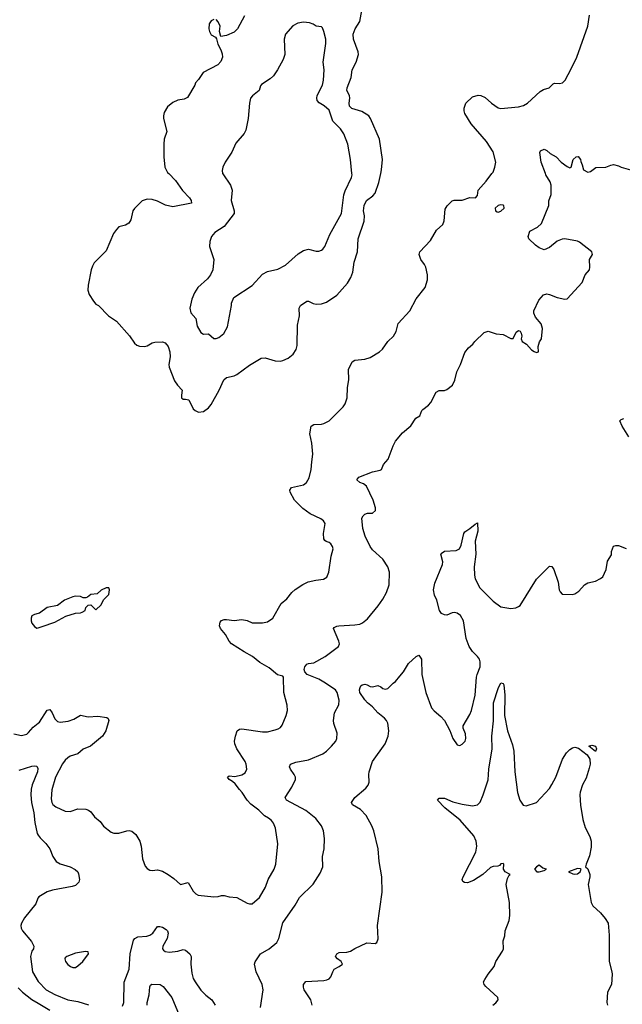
# Model space of a CAD drawing. Header units: inches. Extents: x 1954678 to 2060271, y 904822 to 1016299.
# Tile 67 of 256: x 2009855 to 2014559, y 913516 to 921202. Entities that reach past the tile are written whole.
import ezdxf

# ---------------------------------------------------------------- set-up
doc = ezdxf.new("R2010")
doc.units = ezdxf.units.IN
doc.header["$MEASUREMENT"] = 0
for name, color, linetype in [('C0901', 7, 'Continuous'), ('C0911', 7, 'Continuous'), ('C0912', 7, 'Continuous')]:
    doc.layers.add(name, color=color, linetype=linetype)

msp = doc.modelspace()

# ---------------------------------------------------------------- linework, layer by layer
at = {"layer": 'C0901', "color": 5}
for points, elevation in [([(2010000, 916565.7), (2009970, 916559), (2009950.9, 916549.1), (2009944, 916530), (2009944, 916510), (2009951, 916490), (2009970, 916466), (2009990, 916451.3), (2010000, 916455)], 620), ([(2009810, 915627), (2009870, 915615.3), (2009910, 915625.3), (2009923.6, 915636.4), (2009960.7, 915679.3), (2010000, 915709.7)], 580), ([(2009850, 915344.7), (2009950, 915374.9), (2009970, 915378.4), (2009990, 915374), (2009996.2, 915356.2), (2009993.2, 915330), (2009953.5, 915230), (2009945.4, 915194.6), (2009942.5, 915150), (2009947.7, 915092.3), (2009966.4, 915010), (2009974, 914934), (2009991.7, 914850), (2010000, 914837.1)], 560), ([(2010000, 914348.1), (2009996.4, 914343.6), (2009979.9, 914300.1), (2009892, 914190), (2009868, 914150), (2009863, 914130), (2009865.5, 914110), (2009875.8, 914090), (2009946.1, 914006.1), (2009965.3, 913970), (2009963.1, 913950), (2009950, 913929.3), (2009939, 913890), (2009956, 913770), (2010000, 913693.9)], 560), ([(2009843.2, 913643.2), (2009878, 913610), (2009950, 913554.5), (2010000, 913523.8)], 540)]:
    msp.add_lwpolyline(points, dxfattribs=dict(at, elevation=elevation))
at = {"layer": 'C0911', "color": 5}
for points, elevation in [([(2010000, 915709.7), (2010010, 915717.4), (2010070, 915811.8), (2010090, 915816.4), (2010108.5, 915790), (2010130, 915743.8), (2010150, 915724.6), (2010170, 915718.3), (2010234, 915726), (2010277.5, 915742.5), (2010330, 915771.5), (2010390, 915759.1), (2010464.4, 915764.4), (2010535.6, 915755.6), (2010545.8, 915745.8), (2010550.4, 915730), (2010527, 915650), (2010501.6, 915610), (2010407.7, 915530), (2010350, 915506.6), (2010309, 915471), (2010250, 915452.8), (2010230, 915439.7), (2010210, 915420.5), (2010190, 915391.6), (2010134.3, 915290), (2010104.7, 915190), (2010100.5, 915120.5), (2010106, 915090), (2010114.9, 915074.9), (2010136.1, 915056.1), (2010210, 915022.6), (2010250, 915021.7), (2010310, 915042), (2010370, 915038.4), (2010392.2, 915032.2), (2010410, 915018.8), (2010438.5, 914978.6), (2010482.5, 914942.5), (2010510, 914906), (2010570, 914859.3), (2010590, 914850.4), (2010630, 914850.4), (2010690.5, 914870.5), (2010710, 914872.7), (2010730, 914867.7), (2010761.1, 914841.1), (2010792.4, 914790), (2010802.6, 914750), (2010813, 914650), (2010834.6, 914594.6), (2010850, 914574.8), (2010870, 914562), (2010890, 914560.5), (2010930, 914566.7), (2010970, 914554.4), (2011014, 914530), (2011058.3, 914498.3), (2011110, 914450.8), (2011170, 914467.3), (2011210, 914399.1), (2011230, 914378), (2011248.7, 914368.7), (2011370, 914353.4), (2011403.2, 914356.8), (2011430, 914366), (2011450, 914366), (2011490, 914354.8), (2011550, 914350.6), (2011630, 914306), (2011650, 914301), (2011670, 914301), (2011726, 914350), (2011773.6, 914430), (2011794, 914490), (2011840.5, 914570), (2011854, 914610), (2011871.2, 914768.8), (2011851.2, 914891.2), (2011836, 914930), (2011820.9, 914950), (2011796, 914970), (2011765.7, 914985.7), (2011721, 915030), (2011659, 915079), (2011629.7, 915110), (2011592, 915170), (2011570, 915192.3), (2011537.6, 915237.6), (2011516, 915256), (2011489, 915270), (2011478, 915290), (2011490, 915298), (2011534.4, 915294.4), (2011590, 915308.2), (2011616.4, 915323.6), (2011627.3, 915350), (2011623.6, 915390), (2011615.6, 915410), (2011549.6, 915510), (2011535.1, 915550), (2011533, 915570), (2011539.7, 915610), (2011552.7, 915650), (2011570, 915663), (2011590, 915664.9), (2011750, 915642), (2011790, 915643.1), (2011850, 915657.1), (2011873.1, 915666.9), (2011890, 915677.3), (2011904.4, 915695.6), (2011935.1, 915770), (2011946, 915810), (2011942.4, 915850), (2011916.9, 915950), (2011914.5, 916070), (2011910, 916077.2), (2011868.5, 916088.5), (2011802.8, 916142.8), (2011730, 916183.8), (2011672, 916232), (2011606.1, 916266.1), (2011507.6, 916330), (2011489.8, 916350), (2011461.8, 916401.8), (2011423.1, 916450), (2011415.3, 916470), (2011420.1, 916499.9), (2011429.5, 916510.5), (2011450, 916518.4), (2011470, 916520.4), (2011530, 916513), (2011590, 916520.7), (2011630, 916511.1), (2011670, 916492.8), (2011750, 916493.1), (2011790, 916500.3), (2011830, 916530.4), (2011895.8, 916644.2), (2011939.3, 916680.7), (2011978.3, 916730), (2012005.6, 916754.4), (2012066.2, 916793.8), (2012107, 916813), (2012167, 916827), (2012225.7, 916834.3), (2012251.8, 916850), (2012267.3, 916890), (2012286.6, 917013.4), (2012302, 917070), (2012298, 917090), (2012285.2, 917110), (2012270, 917120.9), (2012247.3, 917127.3), (2012236.2, 917136.2), (2012229.7, 917149.7), (2012227.4, 917190), (2012238.9, 917270), (2012227.8, 917290), (2012206.6, 917306.6), (2012123.8, 917343.8), (2012066.1, 917386.1), (2012001.5, 917450), (2011966.2, 917513.8), (2011964.7, 917530), (2011978, 917550), (2012070, 917570.3), (2012095.1, 917590), (2012114, 917626), (2012130.8, 917690), (2012134.6, 917750), (2012144.5, 917810), (2012135.6, 917895.5), (2012120.5, 917970), (2012129.6, 918030), (2012150, 918043), (2012210, 918044.9), (2012228, 918050), (2012269.6, 918070.4), (2012380.8, 918179.2), (2012396.9, 918203.1), (2012410.9, 918249.1), (2012414.2, 918330), (2012425, 918390), (2012421.1, 918470), (2012450, 918531), (2012470, 918544.9), (2012548.6, 918551.4), (2012590, 918564.9), (2012663.6, 918610), (2012686.6, 918630), (2012730, 918688.5), (2012773, 918730), (2012792.7, 918767.3), (2012810, 918830.5), (2012899.8, 918930), (2012950, 919023.8), (2013021.2, 919110), (2013039, 919170), (2013039, 919210), (2013025.2, 919270), (2013016, 919290), (2012986.6, 919330), (2012972.3, 919370), (2012979.3, 919390), (2013061.8, 919478.2), (2013110, 919559.1), (2013157.5, 919602.5), (2013168.5, 919631.5), (2013177.4, 919722.6), (2013191.1, 919748.9), (2013230, 919788), (2013246.3, 919793.7), (2013310, 919793.7), (2013370, 919814.4), (2013414, 919810), (2013429.2, 919830), (2013434, 919870), (2013497.7, 919942.3), (2013541.6, 920000)], 580), ([(2011018.6, 920000), (2011070, 919946.3), (2011127.1, 919867.1), (2011179.5, 919810), (2011194.4, 919790), (2011197.3, 919770), (2011050, 919740.3), (2010992.9, 919752.9), (2010930, 919785.7), (2010890, 919798.3), (2010850, 919800.5), (2010812.3, 919787.7), (2010750, 919729), (2010739.1, 919710), (2010721.6, 919638.4), (2010706, 919614), (2010681.1, 919598.9), (2010630, 919583.7), (2010610, 919563.7), (2010588.3, 919531.7), (2010530, 919398), (2010436.7, 919303.3), (2010422.2, 919277.8), (2010414, 919250), (2010388.4, 919130), (2010386, 919090), (2010396.7, 919056.7), (2010430, 919004), (2010450, 918982), (2010470.7, 918970), (2010547.7, 918890), (2010610, 918848.4), (2010713.3, 918733.3), (2010750, 918675.5), (2010770, 918660.3), (2010790, 918653.7), (2010829.6, 918650.4), (2010850, 918657.1), (2010890, 918680.5), (2010910, 918684.9), (2010970, 918687.3), (2010990, 918678.8), (2011014.4, 918650), (2011026.7, 918610), (2011030.3, 918570), (2011019, 918510), (2011021.5, 918490), (2011062.6, 918382.6), (2011087.8, 918347.8), (2011124, 918310), (2011117.3, 918270), (2011118.8, 918250), (2011130, 918238.8), (2011150, 918240.7), (2011175.2, 918235.2), (2011210, 918164.7), (2011224.7, 918150), (2011250, 918138.8), (2011290, 918142.8), (2011329.4, 918170.6), (2011350, 918198), (2011411.4, 918308.6), (2011447.6, 918390), (2011470, 918408.4), (2011530, 918422.6), (2011550, 918432), (2011650, 918503.8), (2011739.7, 918560.3), (2011770, 918562.6), (2011850, 918538.4), (2011890, 918537.1), (2011910, 918541.6), (2011950, 918560.4), (2011989.8, 918590.2), (2012012.8, 918627.2), (2012020.8, 918659.2), (2012023.7, 918816.3), (2012039.8, 918890), (2012036.9, 918950), (2012047.3, 918970), (2012096.3, 919003.7), (2012110, 919005.3), (2012147, 918987), (2012170, 918981.3), (2012210, 918984.4), (2012250, 918996.1), (2012330, 919050.3), (2012414.5, 919145.5), (2012441, 919190), (2012455.6, 919230), (2012465.7, 919310), (2012493.3, 919390), (2012497.6, 919490), (2012545, 919630), (2012546.2, 919670), (2012537.7, 919710), (2012543.7, 919750), (2012562, 919790), (2012613, 919827), (2012630, 919848.5), (2012658.4, 919930), (2012673, 920000)], 620), ([(2011439.4, 920000), (2011439.5, 919999.5), (2011500.3, 919910), (2011514.4, 919870), (2011505.3, 919790), (2011530.2, 919710), (2011529.1, 919690), (2011450, 919588.2), (2011379, 919541), (2011352.2, 919510), (2011340.4, 919470), (2011337.6, 919430), (2011370.4, 919330), (2011364, 919250), (2011345.5, 919210), (2011321.4, 919178.6), (2011246.4, 919110), (2011218.4, 919070), (2011199.3, 919020.7), (2011183.6, 918950), (2011190, 918914), (2011228.9, 918870), (2011239.6, 918810), (2011270, 918760.4), (2011290, 918746), (2011330, 918748.2), (2011370, 918712.7), (2011390, 918712), (2011410, 918722), (2011448.9, 918751.1), (2011477, 918803), (2011507.3, 918970), (2011507.3, 918990), (2011527.6, 919032.4), (2011670, 919126.8), (2011750, 919214.8), (2011790, 919237.3), (2011870, 919254), (2011930, 919284.9), (2012030, 919372.7), (2012070, 919399.3), (2012110, 919410.5), (2012170, 919395.5), (2012190, 919395.5), (2012210, 919401.6), (2012220.9, 919410), (2012236.3, 919430), (2012274.8, 919525.2), (2012366.2, 919690), (2012384.7, 919835.3), (2012394.7, 919865.3), (2012445.4, 919970), (2012449.7, 919990), (2012448.8, 920000)], 640), ([(2011735.1, 913490), (2011755.1, 913630), (2011748.3, 913670), (2011700.8, 913770), (2011688.6, 913830), (2011693.5, 913846.5), (2011735.6, 913910), (2011803.7, 913950), (2011861.5, 913998.6), (2011876.9, 914030), (2011910, 914150.5), (2012004.2, 914290), (2012038, 914350), (2012145.2, 914454.8), (2012201.5, 914538.6), (2012221.6, 914590), (2012219.6, 914670), (2012231.5, 914730), (2012234.7, 914810), (2012226.6, 914870), (2012209.8, 914909.8), (2012165.9, 914965.9), (2012090, 915028.3), (2011938.4, 915110), (2011927.6, 915130), (2011979.8, 915210), (2012006.9, 915270), (2012006.9, 915290), (2011998.9, 915310), (2011969.6, 915350), (2011961.6, 915370), (2011969.4, 915390), (2012010, 915406), (2012110, 915425.3), (2012221.2, 915470), (2012250, 915490.5), (2012289.5, 915530), (2012322, 915570), (2012331.6, 915590), (2012332.8, 915632.8), (2012307.9, 915707.9), (2012305.6, 915730), (2012311.6, 915790), (2012347.5, 915852.5), (2012348, 915890), (2012333.3, 915950), (2012319.7, 915970), (2012229.7, 916030), (2012190, 916052.5), (2012099.8, 916090), (2012082.2, 916110), (2012076.8, 916130), (2012080.6, 916150), (2012096.3, 916170), (2012110, 916176.3), (2012150, 916182), (2012238.4, 916230), (2012343.7, 916310), (2012351.3, 916330), (2012347.6, 916350), (2012306, 916450), (2012310, 916456), (2012332, 916468), (2012346, 916470), (2012470, 916477), (2012510, 916484.4), (2012530, 916493), (2012570, 916525.5), (2012653.6, 916626.4), (2012690, 916679.1), (2012717.4, 916730), (2012739.7, 916790), (2012742.6, 916890), (2012729.7, 916930), (2012691.1, 916990), (2012610, 917064), (2012592, 917090), (2012551.5, 917170), (2012532.8, 917230), (2012527.1, 917310), (2012535.6, 917330), (2012550, 917342), (2012570, 917348.8), (2012609.5, 917350.5), (2012632.3, 917370), (2012631.8, 917390), (2012614.7, 917450), (2012561.4, 917561.4), (2012538.9, 917578.9), (2012509.2, 917590), (2012487, 917610), (2012501.2, 917630), (2012610, 917672.2), (2012670, 917684), (2012679, 917690), (2012696, 917730), (2012732, 917770), (2012770, 917876), (2012790, 917911), (2012844.1, 917975.9), (2012909.1, 918030.9), (2012948.7, 918090), (2012978, 918110), (2012994, 918150), (2013001.5, 918158.5), (2013046.6, 918193.4), (2013065.6, 918214.4), (2013106.3, 918293.7), (2013130, 918306.8), (2013170, 918307.3), (2013190, 918314.8), (2013233.2, 918350), (2013252.5, 918387.5), (2013267.7, 918452.3), (2013297.2, 918510), (2013330, 918604.7), (2013358.6, 918641.4), (2013392.1, 918667.9), (2013408.7, 918690), (2013480.2, 918759.8), (2013511.1, 918771.1), (2013574, 918750), (2013630, 918744.7), (2013690, 918712), (2013707.3, 918712.7), (2013730, 918762), (2013750, 918776), (2013762, 918770), (2013770, 918754), (2013774, 918730), (2013770.8, 918710), (2013778, 918690), (2013811.3, 918670), (2013850, 918624.7), (2013870, 918612), (2013890, 918604.7), (2013906, 918610), (2013902, 918650), (2013913.6, 918686.4), (2013929.3, 918710.7), (2013935.1, 918790), (2013926.3, 918826.3), (2013880.4, 918880.4), (2013868, 918910), (2013868, 918930), (2013906.6, 919013.4), (2013945.1, 919054.9), (2013970, 919060.7), (2013990, 919057.3), (2014050, 919033.4), (2014110, 919021), (2014130, 919022), (2014245.2, 919150), (2014269.2, 919210), (2014302.7, 919250), (2014306.6, 919270), (2014302.9, 919330), (2014326, 919370), (2014320.9, 919390), (2014226, 919466), (2014210, 919473.5), (2014110, 919491.2), (2014090, 919489.6), (2014050, 919473.6), (2013990, 919423.7), (2013950, 919406), (2013910, 919421.2), (2013880.7, 919440.7), (2013829, 919490), (2013824, 919510), (2013837.2, 919550), (2013898, 919582), (2013929.6, 919610.4), (2013986, 919750), (2013986.6, 919786.6), (2014004, 919836), (2014004.6, 919910), (2013996.6, 919936.6), (2013962.2, 919990), (2013958.6, 920000)], 560), ([(2014610, 917945.2), (2014557, 918030), (2014539, 918070), (2014550, 918081), (2014570, 918087.3)], 540), ([(2012138.8, 913510), (2012127.6, 913550), (2012076.4, 913630), (2012069.7, 913650), (2012069.8, 913670.2), (2012090, 913694), (2012230, 913701.1), (2012253.9, 913706.1), (2012270, 913715.5), (2012282.9, 913730), (2012298.4, 913770), (2012311.1, 913788.9), (2012349.6, 913810.4), (2012374, 913830), (2012365.2, 913850), (2012337.2, 913870), (2012321.2, 913890), (2012329.6, 913910.4), (2012350, 913919.1), (2012410, 913923), (2012438, 913930), (2012470, 913950.8), (2012564.8, 913995.2), (2012630, 913991.3), (2012642, 913998), (2012654, 914026), (2012649.3, 914130), (2012684.5, 914390), (2012682, 914510), (2012660.7, 914630), (2012654, 914730), (2012619.5, 914870), (2012603.6, 914910), (2012558.7, 914990), (2012516.3, 915036.3), (2012452.3, 915072.3), (2012444.5, 915090), (2012472.3, 915130), (2012558, 915202), (2012574.8, 915225.2), (2012582.7, 915250), (2012579.5, 915310), (2012582.9, 915330), (2012609.6, 915410), (2012707.6, 915550), (2012731.4, 915608.6), (2012735.6, 915650), (2012728, 915710), (2012719.7, 915730), (2012701.6, 915750), (2012649.8, 915789.8), (2012610, 915836.9), (2012570, 915869.6), (2012550, 915893.6), (2012511.3, 915950), (2012508.3, 915971.7), (2012511.8, 915990), (2012518, 916002), (2012529, 916010), (2012550, 916013.7), (2012568.7, 916008.7), (2012590, 915995.5), (2012610, 915993), (2012650, 916004.9), (2012674, 915994), (2012690, 915980.7), (2012710, 915974.8), (2012730, 915981), (2012770, 916022.8), (2012790, 916034.8), (2012821.7, 916078.3), (2012852.3, 916110), (2012890, 916177.3), (2012950, 916231), (2012970, 916241), (2012992.4, 916210), (2012993.7, 916090), (2013024.6, 915950), (2013070, 915830.7), (2013090, 915805.5), (2013141.6, 915761.6), (2013170.8, 915730), (2013213.4, 915653.4), (2013236.3, 915590), (2013270, 915540.7), (2013290, 915534.8), (2013310, 915546.8), (2013331.3, 915568.7), (2013338.4, 915590), (2013334.2, 915625.8), (2013318, 915670), (2013316, 915690), (2013370, 915778.8), (2013382.9, 915810), (2013411.1, 915930), (2013422, 916070), (2013425.4, 916090), (2013448.5, 916150), (2013449.8, 916190), (2013443.5, 916210), (2013430, 916229.6), (2013389.6, 916270), (2013363.5, 916310), (2013341.3, 916370), (2013319.7, 916510), (2013296.9, 916550), (2013270, 916569.6), (2013250, 916575.1), (2013230, 916571.8), (2013190, 916554.5), (2013170, 916555.1), (2013147.6, 916567.6), (2013132.7, 916590), (2013112, 916670), (2013092, 916710), (2013086.6, 916750), (2013096.6, 916803.4), (2013156, 916950), (2013159.3, 916970), (2013142.7, 917030), (2013145.4, 917034.6), (2013170, 917053.4), (2013261.2, 917058.8), (2013289.2, 917070.8), (2013300.2, 917099.8), (2013321.2, 917190), (2013330, 917204.7), (2013370, 917230.8), (2013410, 917264.7), (2013430, 917274), (2013430.3, 917210.3), (2013410.3, 917130), (2013416.8, 917030), (2013402.9, 916930), (2013404.6, 916864.6), (2013410, 916837.3), (2013446.9, 916766.9), (2013550, 916663.1), (2013610, 916619.5), (2013690, 916606), (2013728.2, 916611.8), (2013750, 916620.5), (2013760.9, 916630), (2013890, 916833.4), (2013990, 916934.8), (2014010, 916932), (2014024.7, 916910), (2014058.8, 916810), (2014066.8, 916750), (2014074.4, 916734.4), (2014090, 916718), (2014170, 916716), (2014190, 916721), (2014218.9, 916741.1), (2014264, 916790), (2014290, 916806.8), (2014350, 916818.8), (2014390, 916838.8), (2014406.8, 916853.2), (2014432.7, 916910), (2014444.5, 916975.5), (2014474.6, 917025.4), (2014475.3, 917050), (2014490, 917091), (2014510, 917098), (2014530, 917098), (2014590, 917074.8)], 540), ([(2010000, 916455), (2010030, 916466), (2010130, 916498), (2010214, 916546), (2010290, 916567.7), (2010330, 916571.3), (2010343.1, 916576.9), (2010366, 916590), (2010370, 916614), (2010390, 916632), (2010410, 916634), (2010450, 916594), (2010490, 916634), (2010510, 916674), (2010550, 916714), (2010555.3, 916750), (2010550, 916766), (2010530, 916768), (2010490, 916748), (2010458.8, 916721.2), (2010410, 916715.3), (2010385.4, 916694.6), (2010370, 916688), (2010350, 916688.7), (2010330, 916699), (2010290, 916701.2), (2010270, 916697.2), (2010204.7, 916670), (2010150, 916629), (2010070, 916614.5), (2010010, 916568), (2010000, 916565.7)], 620), ([(2013549, 913510), (2013572, 913528), (2013589, 913550), (2013588.7, 913570), (2013494.5, 913654.5), (2013480.9, 913670), (2013477, 913690), (2013485.1, 913710), (2013512, 913750), (2013558.7, 913810), (2013573, 913850), (2013624.2, 913930), (2013631.6, 913950), (2013629.6, 914010), (2013642.9, 914050), (2013646, 914090), (2013676.8, 914170), (2013681.5, 914210), (2013678.4, 914310), (2013653.2, 914450), (2013662.2, 914497.8), (2013675.1, 914524.9), (2013684, 914530), (2013643.7, 914550), (2013632.3, 914570), (2013633.6, 914610), (2013630, 914615.1), (2013610, 914613.2), (2013601, 914599), (2013586.6, 914593.4), (2013550, 914592), (2013530, 914583.1), (2013470, 914529.8), (2013397.7, 914482.3), (2013350, 914465.1), (2013326.6, 914466.6), (2013314.7, 914474.7), (2013309.7, 914490), (2013317.6, 914510), (2013416.6, 914703.4), (2013423.1, 914750), (2013419.3, 914790), (2013400.4, 914830), (2013294.1, 914954.1), (2013175.1, 915050), (2013115.6, 915110), (2013130, 915124.4), (2013170, 915125), (2013236.6, 915096.6), (2013310, 915077.5), (2013390, 915064.2), (2013430, 915071.7), (2013450, 915092.4), (2013474.4, 915150), (2013511.2, 915268.8), (2013518.5, 915350), (2013544.2, 915510), (2013541.4, 915610), (2013552.6, 915727.4), (2013553.1, 915870), (2013590, 915982), (2013610, 916024), (2013630, 916021), (2013633.7, 916010), (2013642.6, 915930), (2013639.3, 915770), (2013663.2, 915650), (2013701.2, 915541.2), (2013712.1, 915492.1), (2013720.7, 915330), (2013740.2, 915170), (2013758.4, 915110), (2013785.5, 915070), (2013810, 915063.8), (2013890, 915090.6), (2013990, 915201.3), (2014010, 915230.4), (2014039.8, 915290), (2014092.6, 915430), (2014122.5, 915477.5), (2014150, 915505.7), (2014170, 915518.7), (2014190, 915522), (2014216.4, 915516.4), (2014284, 915464), (2014304.9, 915430), (2014307.7, 915390), (2014301.7, 915358.3), (2014278.3, 915281.7), (2014248.9, 915230), (2014230.5, 915170.5), (2014228.9, 915150), (2014232, 915070), (2014250, 914958), (2014270, 914896), (2014305.7, 914825.7), (2014316.5, 914790), (2014317.1, 914742.9), (2014304.2, 914675.8), (2014276, 914610), (2014272, 914590), (2014290, 914572), (2014304.9, 914530), (2014306, 914510), (2014293, 914450), (2014316.4, 914310), (2014330, 914284.9), (2014390, 914230.5), (2014426.6, 914186.6), (2014448.5, 914150), (2014456.5, 914056.5), (2014456.1, 913850), (2014478, 913770), (2014479.2, 913750), (2014476, 913670), (2014444.2, 913610), (2014439.3, 913530), (2014444, 913510)], 520), ([(2010000, 914837.1), (2010014.5, 914814.5), (2010058.7, 914770), (2010090.4, 914730), (2010112.4, 914670), (2010139.3, 914630), (2010170, 914613.4), (2010249.1, 914589.1), (2010288.9, 914568.9), (2010308, 914550), (2010314.9, 914534.9), (2010321.6, 914490), (2010315.5, 914470), (2010290, 914443.6), (2010265.5, 914434.5), (2010110, 914408), (2010070, 914393.3), (2010005.3, 914354.7), (2010000, 914348.1)], 560), ([(2010658, 913502), (2010667.8, 913530), (2010671, 913689), (2010710.5, 913789.5), (2010717.9, 913910), (2010743.1, 914016.9), (2010754.5, 914030), (2010777.3, 914042.8), (2010847.7, 914047.7), (2010870, 914054.6), (2010893.3, 914070), (2010930, 914122), (2010950, 914123.8), (2010970, 914117.1), (2010999, 914099), (2011008.7, 914088.7), (2011013.7, 914070), (2011007.2, 914030), (2010972, 913970), (2010970.4, 913950), (2010978.3, 913938.3), (2010990, 913928.2), (2011023.4, 913923.4), (2011090, 913930.3), (2011130, 913943.8), (2011150, 913939.1), (2011182.8, 913910), (2011193.4, 913890), (2011190.2, 913829.8), (2011198.4, 913758.4), (2011210, 913716.3), (2011224, 913690), (2011270, 913624.9), (2011307.2, 913587.2), (2011354, 913550), (2011381.3, 913510)], 560), ([(2010000, 913693.9), (2010002.3, 913690), (2010061.1, 913630), (2010130, 913591.9), (2010230, 913551.7), (2010310, 913536.8), (2010392.7, 913512.7)], 560), ([(2010850.7, 913510), (2010850.7, 913530), (2010866.5, 913590), (2010870, 913651.3), (2010874.9, 913665.1), (2010887.2, 913672.8), (2010950.7, 913670), (2010975.4, 913655.4), (2011042.7, 913570), (2011099, 913430)], 540), ([(2010000, 913523.8), (2010089.1, 913469.1)], 540)]:
    msp.add_lwpolyline(points, dxfattribs=dict(at, elevation=elevation))
for points, elevation in [([(2013610, 919755.8), (2013590, 919752.4), (2013566, 919730), (2013570.6, 919710), (2013583, 919703), (2013590, 919700.3), (2013610, 919706.7), (2013636.9, 919730), (2013635.1, 919750), (2013630, 919753.3)], 580), ([(2014350, 915489.2), (2014298, 915530), (2014320.9, 915539.1), (2014350, 915530.6), (2014357.3, 915510)], 520), ([(2013910, 914602), (2013890, 914589), (2013874.8, 914570), (2013890.8, 914550.8), (2013910, 914550.7), (2013950, 914561), (2013968, 914570), (2013939.5, 914579.5)], 520), ([(2014210, 914575.1), (2014138, 914550), (2014173.7, 914533.7), (2014190, 914530.7), (2014210, 914534), (2014229.2, 914550), (2014238, 914570), (2014233.6, 914573.6)], 520), ([(2010368, 913928), (2010290, 913916), (2010222, 913890), (2010210, 913878), (2010206.8, 913870), (2010211.3, 913850), (2010230, 913826), (2010252, 913810), (2010270, 913804), (2010290, 913804), (2010310, 913814.8), (2010349, 913850), (2010393.2, 913910), (2010390, 913926)], 580)]:
    msp.add_lwpolyline(points, close=True, dxfattribs=dict(at, elevation=elevation))
at = {"layer": 'C0912', "color": 5}
for points, elevation in [([(2012673, 920000), (2012679.3, 920030), (2012687.7, 920110), (2012663.1, 920270), (2012594, 920430), (2012580.5, 920450), (2012525.2, 920485.2), (2012447.4, 920507.4), (2012430, 920525.4), (2012425.9, 920550), (2012431.6, 920590), (2012429.8, 920609.8), (2012409.8, 920650), (2012411.9, 920670), (2012442.2, 920750), (2012449.8, 920810), (2012482, 920870), (2012500.5, 920930), (2012498.3, 920950), (2012461, 921050), (2012457.4, 921090), (2012474.3, 921130), (2012511.4, 921188.6), (2012526.3, 921273.7)], 620), ([(2011370, 921204), (2011350, 921194), (2011334.8, 921170), (2011331, 921130), (2011336, 921110), (2011350, 921084.7), (2011384.7, 921064.7), (2011392, 921052), (2011402.8, 921010), (2011425.2, 920965.2), (2011435.9, 920935.9), (2011439.1, 920910), (2011425.5, 920874.5), (2011400.7, 920850), (2011286.8, 920790), (2011250, 920735.3), (2011226.8, 920710), (2011222.8, 920690), (2011164.5, 920595.5), (2011139.8, 920580.2), (2011090, 920572.7), (2011050, 920556), (2011010, 920522.7), (2010983, 920477), (2010976.5, 920450), (2010978, 920430), (2011004, 920330), (2010984, 920270), (2010980.5, 920230), (2010980.3, 920130), (2010989, 920050), (2011009, 920010), (2011018.6, 920000)], 620), ([(2011609.3, 921230.7), (2011555.5, 921130), (2011530, 921103.7), (2011470, 921079), (2011426, 921070), (2011415.3, 921110), (2011421.2, 921150), (2011405.6, 921185.6), (2011390, 921202)], 620), ([(2012448.8, 920000), (2012438.3, 920110), (2012416.3, 920230), (2012386.6, 920310), (2012358.3, 920350), (2012299.7, 920410), (2012270, 920495.6), (2012232, 920530), (2012192.1, 920552.1), (2012178, 920570), (2012174.3, 920590), (2012178.3, 920610), (2012217.7, 920690), (2012226, 920730), (2012230.9, 920809.1), (2012223, 920870), (2012244.4, 921015.6), (2012244.2, 921050), (2012230, 921108.7), (2012218, 921138), (2012210, 921145.2), (2012170, 921152), (2012147.1, 921167.1), (2012118.2, 921178.2), (2012070, 921183), (2012026, 921174), (2011987.4, 921152.6), (2011930.5, 921090), (2011920.4, 921050), (2011924.9, 920930), (2011910.6, 920890), (2011868, 920810), (2011835.8, 920764.2), (2011810, 920739.5), (2011743.7, 920696.3), (2011735.2, 920684.8), (2011724.9, 920650), (2011671.5, 920608.4), (2011656.4, 920590), (2011648.7, 920550), (2011639, 920430), (2011619.8, 920340.2), (2011606.9, 920313.1), (2011542.2, 920237.8), (2011510, 920166.6), (2011458.7, 920090), (2011440.9, 920050), (2011435.4, 920024.6), (2011439.4, 920000)], 640), ([(2013541.6, 920000), (2013550, 920011), (2013565.1, 920050), (2013571.2, 920090), (2013551.1, 920170), (2013499.8, 920250), (2013379.8, 920390), (2013330, 920469.6), (2013323.7, 920490), (2013323.7, 920510), (2013337.7, 920550), (2013390, 920599.6), (2013433.3, 920613.3), (2013456, 920610), (2013490, 920593.7), (2013537.6, 920550), (2013590, 920513.1), (2013610, 920509.1), (2013750, 920521.7), (2013787, 920533), (2013819.3, 920550), (2013917.7, 920642.3), (2013943.8, 920656.2), (2013989.6, 920670.4), (2014018.4, 920701.6), (2014030, 920706), (2014070, 920702.6), (2014091.9, 920708.1), (2014112.6, 920730), (2014161.4, 920818.6), (2014203.5, 920910), (2014289.6, 921150), (2014303.3, 921236.7)], 580), ([(2013958.6, 920000), (2013926, 920090), (2013914.8, 920165.2), (2013921.7, 920178.3), (2013950, 920190.4), (2013970, 920181.6), (2013997.4, 920157.4), (2014044, 920130), (2014082.8, 920090), (2014130, 920054.8), (2014150, 920045.5), (2014159, 920050), (2014176, 920110), (2014199, 920130), (2014214, 920134), (2014233.4, 920110), (2014234.4, 920094.4), (2014246, 920070), (2014256, 920030), (2014290, 920010.8), (2014310, 920017.3), (2014352.3, 920047.7), (2014429.6, 920050.4), (2014470, 920067.3), (2014490, 920070.5), (2014530, 920062), (2014551.3, 920050), (2014622, 920030)], 560)]:
    msp.add_lwpolyline(points, dxfattribs=dict(at, elevation=elevation))

doc.saveas('drawing.dxf')
